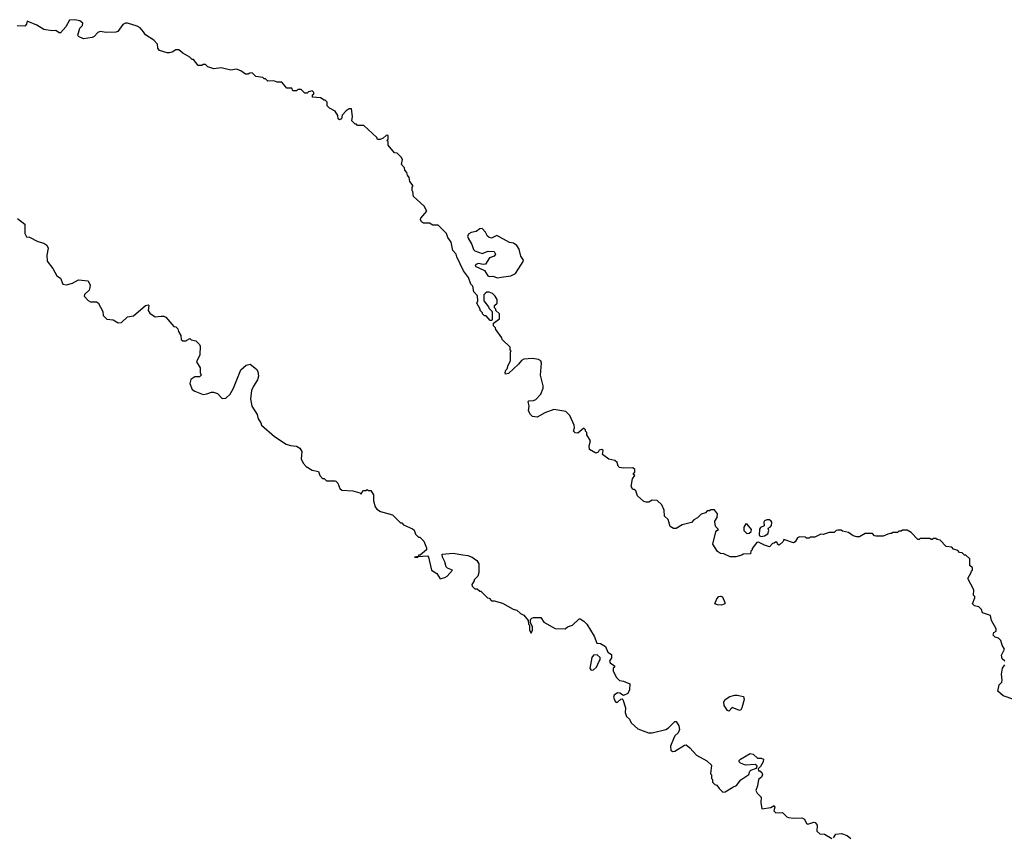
# Model space of a CAD drawing. Extents: x 2029826 to 2248070, y 228728 to 402406.
# Tile 234 of 256: x 2136053 to 2144277, y 372593 to 379423. Entities that reach past the tile are written whole.
import ezdxf

# ---------------------------------------------------------------- set-up
doc = ezdxf.new("R2010")
doc.units = 0

msp = doc.modelspace()

# ---------------------------------------------------------------- linework, layer by layer
at = {"layer": '0CON10XD'}
for points in [[(2140265, 376588.1), (2140245, 376577.5), (2140218.6, 376545), (2140135, 376467.5), (2140111.7, 376461.7), (2140107.5, 376475), (2140113.3, 376495), (2140123.6, 376506.4), (2140132.3, 376537.7), (2140152.5, 376575), (2140152.5, 376647.5), (2140157.5, 376655), (2140150, 376665), (2140148.3, 376688.3), (2140081.7, 376751.7), (2140080, 376765), (2140030, 376835), (2140028.3, 376848.3), (2140010, 376865), (2140011.7, 376888.3), (2140060, 376925), (2140060, 376965), (2140030, 376995), (2140030, 377005), (2140020, 377015), (2140020, 377035), (2140040, 377055), (2140040, 377085), (2140023.3, 377115), (2140002.5, 377135), (2139975, 377147.5), (2139955, 377147.5), (2139940, 377135), (2139930, 377125), (2139930, 377075), (2139970, 377025), (2139975, 377010), (2140000, 376985), (2140000, 376915), (2139995, 376910), (2139981.7, 376911.7), (2139948.3, 376948.3), (2139935, 376950), (2139920, 376965), (2139920, 376975), (2139900, 376995), (2139900, 377005), (2139872.5, 377055), (2139880, 377075), (2139877, 377117), (2139845, 377150), (2139837, 377197), (2139822.5, 377215), (2139800.7, 377270.7), (2139760, 377325), (2139703, 377443), (2139700, 377465), (2139670, 377495), (2139657.5, 377565), (2139630, 377605), (2139617, 377637), (2139547, 377707), (2139505, 377707.5), (2139475, 377722.5), (2139425, 377722.5), (2139410, 377735), (2139400, 377755), (2139402.5, 377765), (2139452.5, 377825), (2139432.5, 377865), (2139342.5, 377945), (2139337, 377987), (2139330, 377995), (2139330, 378025), (2139340, 378035), (2139313, 378073), (2139307.5, 378105), (2139292.5, 378125), (2139287, 378147), (2139270, 378165), (2139267, 378187), (2139243, 378213), (2139250, 378255), (2139240, 378275), (2139207, 378307), (2139185, 378310), (2139130, 378375), (2139130, 378405), (2139120, 378415), (2139130, 378425), (2139130, 378455), (2139125, 378460), (2139113.3, 378456.7), (2139090, 378435), (2139065, 378422.5), (2139043, 378423), (2139035, 378440), (2138928.3, 378538.3), (2138875, 378540), (2138865, 378550), (2138855, 378550), (2138828.3, 378578.3), (2138832.5, 378615), (2138825, 378680), (2138805, 378677.5), (2138778.8, 378661.2), (2138746.7, 378625), (2138740, 378595), (2138725, 378587.5), (2138712.5, 378595), (2138711.7, 378621.7), (2138688.3, 378658.3), (2138640, 378685), (2138620, 378705), (2138620, 378735), (2138605, 378750), (2138595, 378750), (2138565, 378770), (2138500, 378775), (2138500, 378795), (2138510, 378805), (2138510, 378815), (2138495, 378830), (2138465, 378820), (2138455, 378810), (2138435, 378810), (2138405, 378840), (2138375, 378840), (2138365, 378830), (2138335, 378830), (2138325, 378850), (2138285, 378850), (2138241.7, 378901.7), (2138205, 378902.5), (2138175, 378912.5), (2138125, 378910), (2138105, 378930), (2138095, 378930), (2138085, 378940), (2138025, 378950), (2137995, 378980), (2137975, 378977.5), (2137961.7, 378968.3), (2137938.3, 378968.3), (2137900, 378995), (2137865, 379010), (2137817, 379003), (2137735, 379022.5), (2137675, 379012.5), (2137625, 379030), (2137605, 379050), (2137585, 379050), (2137575, 379040), (2137545, 379040), (2137505, 379090), (2137495, 379090), (2137475, 379110), (2137415, 379142.5), (2137381.7, 379171.7), (2137358.3, 379171.7), (2137327, 379153), (2137305, 379147.5), (2137285, 379147.5), (2137220, 379165), (2137207.5, 379185), (2137205, 379220), (2137173, 379253), (2137105, 379297.5), (2137088.3, 379321.7), (2137060, 379355), (2137035, 379370), (2136955, 379393.8), (2136936.4, 379393.6), (2136916.1, 379383.9), (2136872.5, 379325), (2136855, 379319.2), (2136775, 379316.7), (2136725, 379323.3), (2136705, 379316.7), (2136675.9, 379284.1), (2136660, 379275), (2136585, 379262.5), (2136545, 379282.5), (2136540, 379295), (2136556.4, 379353.6), (2136577.5, 379375), (2136580, 379395), (2136555, 379413.3), (2136515, 379423.3), (2136470.7, 379419.3), (2136438.8, 379365), (2136395, 379312.5), (2136383.3, 379313.3), (2136355, 379332.5), (2136325, 379330), (2136255, 379342.5), (2136197, 379377), (2136115, 379410), (2136110, 379385), (2136095, 379370), (2136033, 379373)], [(2136035, 377762), (2136096.2, 377715), (2136097, 377637), (2136110.7, 377610.7), (2136135, 377607.5), (2136205, 377570), (2136255, 377557.5), (2136279.3, 377539.3), (2136292.5, 377515), (2136280, 377455), (2136282.5, 377405), (2136330, 377345), (2136362.5, 377285), (2136393, 377263), (2136415, 377213.3), (2136445, 377207.5), (2136495, 377223.8), (2136545, 377250), (2136625, 377242.5), (2136642, 377205), (2136640, 377185), (2136633.3, 377165), (2136595, 377127.5), (2136592.5, 377115), (2136625, 377077.5), (2136645, 377067.5), (2136695, 377067.5), (2136709.3, 377059.3), (2136747, 376987), (2136751.7, 376951.7), (2136781.7, 376921.7), (2136835, 376917.5), (2136875, 376890), (2136905, 376892.5), (2136955, 376942.5), (2137005, 376950), (2137105, 377036.7), (2137125, 377042.5), (2137132.5, 377035), (2137126.7, 376995), (2137140.7, 376970.7), (2137185, 376940), (2137235, 376947.5), (2137256.4, 376946.4), (2137275, 376937.5), (2137341.7, 376861.7), (2137358.3, 376858.3), (2137375, 376840), (2137378.3, 376818.3), (2137400, 376785), (2137401.7, 376751.7), (2137415, 376740), (2137445, 376740), (2137450, 376745), (2137475, 376760), (2137485, 376750), (2137525, 376740), (2137555, 376710), (2137560, 376695), (2137557.5, 376625), (2137530, 376565), (2137560, 376515), (2137560, 376475), (2137570, 376455), (2137555, 376440), (2137515, 376440), (2137483, 376417), (2137473.3, 376385), (2137494.1, 376334.1), (2137515, 376320), (2137585, 376293.3), (2137615, 376296.7), (2137655, 376312.5), (2137671.7, 376311.7), (2137705, 376300), (2137745, 376260), (2137775, 376262.5), (2137810, 376295), (2137838.8, 376345), (2137901.2, 376498.8), (2137945, 376537.5), (2137977, 376547), (2138032.5, 376505), (2138043.3, 376485), (2138046.7, 376445), (2138038.8, 376415), (2138005, 376362.5), (2137988.8, 376325), (2137981.2, 376255), (2137993.3, 376195), (2138037.5, 376125), (2138045, 376090), (2138066.7, 376056.7), (2138072.5, 376035), (2138180.7, 375940.7), (2138277.7, 375877.7), (2138315, 375866), (2138365, 375861.2), (2138393.3, 375845), (2138410, 375815), (2138404.1, 375754.1), (2138419.5, 375719.5), (2138445, 375691.2), (2138495, 375660), (2138548.3, 375648.3), (2138560, 375615), (2138581.7, 375591.7), (2138595, 375590), (2138615, 375570), (2138685, 375572.5), (2138695, 375567.5), (2138710.7, 375550.7), (2138727, 375507), (2138745, 375493.3), (2138836.4, 375486.4), (2138895, 375470), (2138905, 375460), (2138910, 375475), (2138925, 375490), (2138945, 375490), (2138955, 375500), (2138965, 375490), (2138985, 375490), (2139007.5, 375455), (2139007.5, 375405), (2139023.3, 375355), (2139037.5, 375335), (2139066.1, 375316.1), (2139166.1, 375286.1), (2139235, 375220), (2139245, 375220), (2139260, 375205), (2139335, 375170), (2139348.3, 375158.3), (2139360, 375125), (2139371.7, 375111.7), (2139385, 375100), (2139395, 375100), (2139428.3, 375068.3), (2139451.7, 375011.7), (2139450, 374995), (2139398.3, 374951.7), (2139385, 374950), (2139380, 374940), (2139350, 374935), (2139375, 374930), (2139380, 374940), (2139460, 374945), (2139467.5, 374935), (2139492.5, 374825), (2139535.9, 374795.9), (2139563.9, 374753.9), (2139605, 374763.3), (2139622.5, 374775), (2139667.5, 374825), (2139625, 374842.9), (2139615, 374853.8), (2139605, 374893.3), (2139584, 374935), (2139581.2, 374958.8), (2139675, 374966.7), (2139755, 374952.5), (2139795, 374947.5), (2139833.6, 374933.6), (2139872.5, 374905), (2139887, 374877), (2139887.5, 374805), (2139880, 374775), (2139850, 374745), (2139850, 374735), (2139830, 374705), (2139831.7, 374691.7), (2139855, 374670), (2139875, 374670), (2139895, 374650), (2139905, 374650), (2139960, 374595), (2139975, 374590), (2139995, 374570), (2140015, 374570), (2140085, 374550), (2140175, 374500), (2140205, 374490), (2140235, 374462.5), (2140265, 374450), (2140300, 374405), (2140302.5, 374375), (2140310, 374365), (2140310, 374325), (2140325, 374300), (2140336.4, 374323.6), (2140337.5, 374355), (2140320, 374385), (2140318.3, 374411.7), (2140330, 374425), (2140345, 374430), (2140405, 374430), (2140430.7, 374390.7), (2140525, 374336.7), (2140610, 374335), (2140628.3, 374351.7), (2140670, 374365), (2140725, 374417.5), (2140735, 374417.5), (2140765, 374400), (2140788.8, 374375), (2140851.2, 374275), (2140873.3, 374215), (2140905, 374212.5), (2140946.4, 374186.4), (2140965, 374140), (2140995, 374120), (2140997, 374093), (2140980, 374065), (2140985, 374050), (2141020, 374025), (2141020, 374015), (2141010, 374005), (2141010, 373985), (2141035, 373930), (2141063, 373903), (2141095, 373897.5), (2141150, 373875), (2141146.2, 373825), (2141133.3, 373795), (2141095, 373776.7), (2141065, 373796.7)], [(2140045, 377267.5), (2140075, 377273.3), (2140156.4, 377283.6), (2140195, 377302.5), (2140257.7, 377402.3), (2140260, 377415), (2140237.9, 377447.9), (2140225.8, 377505.8), (2140206.1, 377536.1), (2140176.7, 377556.7), (2140145, 377562.5), (2140039.3, 377619.3), (2139995, 377598.8), (2139974.1, 377604.1), (2139960, 377615), (2139945, 377647.5), (2139915, 377680), (2139895, 377676.7), (2139865.9, 377654.1), (2139825, 377646.9), (2139805, 377635.7), (2139792.9, 377615), (2139797.9, 377597.9), (2139828.8, 377545), (2139843.3, 377505), (2139855, 377493.3), (2139915, 377470), (2139965, 377488.8), (2140015, 377487.5), (2140026.7, 377465), (2140015, 377447.5), (2139977, 377433), (2139945, 377382.5), (2139925, 377377.5), (2139885, 377386.7), (2139861.7, 377378.3), (2139857.5, 377365), (2139935, 377327.5), (2139963.6, 377283.6), (2139975, 377277.5), (2140005, 377280), (2140045, 377267.5)], [(2144280, 374065), (2144260, 374085), (2144252.5, 374115), (2144277.5, 374165), (2144258.3, 374198.3), (2144248.3, 374238.3), (2144228.3, 374258.3), (2144200, 374265), (2144183, 374283), (2144190, 374305), (2144210, 374315), (2144210, 374335), (2144170, 374405), (2144160, 374445), (2144095, 374470), (2144087, 374497), (2144065, 374520), (2144028.3, 374528.3), (2144010, 374545), (2144030, 374595), (2144030, 374605), (2144020, 374615), (2144021.7, 374661.7), (2143972.5, 374755), (2144000, 374805), (2144001.7, 374818.3), (2144010, 374825), (2144010, 374845), (2143990, 374865), (2143988.3, 374918.3), (2143955, 374950), (2143945, 374950), (2143925, 374970), (2143901.7, 374971.7), (2143888.3, 374988.3), (2143851.7, 375001.7), (2143838.3, 375018.3), (2143791.7, 375021.7), (2143740, 375075), (2143715, 375080), (2143705, 375090), (2143685, 375090), (2143675, 375080), (2143665, 375080), (2143655, 375090), (2143575, 375090), (2143565, 375080), (2143555, 375080), (2143498.3, 375138.3), (2143465, 375160), (2143425, 375160), (2143415, 375150), (2143395, 375150), (2143385, 375140), (2143345, 375140), (2143335, 375130), (2143325, 375130), (2143303, 375127), (2143265, 375110), (2143205, 375110), (2143193, 375113), (2143175, 375130), (2143115, 375130), (2143067, 375103), (2143045, 375102.5), (2143013, 375113), (2142975, 375140), (2142925, 375150), (2142915, 375160), (2142885, 375160), (2142873, 375157), (2142855, 375140), (2142815, 375140), (2142765, 375122.5), (2142743, 375127), (2142695, 375100), (2142655, 375100), (2142647, 375093), (2142625, 375092.5), (2142615, 375100), (2142565, 375102.5), (2142550, 375095), (2142529.3, 375060.7), (2142515, 375052.5), (2142435, 375080), (2142430, 375065), (2142397, 375033), (2142381.7, 375041.7), (2142378.3, 375058.3), (2142365, 375060), (2142355, 375050), (2142341.7, 375048.3), (2142315, 375020), (2142273, 375033), (2142225, 375060), (2142210, 375055), (2142170, 375005), (2142170, 374995), (2142160, 374985), (2142158.3, 374961.7), (2142095, 374960), (2142085, 374950), (2142035, 374937.5), (2141987, 374937), (2141935, 374962.5), (2141905, 374963.8), (2141881.2, 374981.2), (2141843, 375043), (2141866.7, 375145), (2141875, 375157.5), (2141890, 375165), (2141868.1, 375188.1), (2141860.8, 375205), (2141860, 375235), (2141877.5, 375265), (2141880, 375295), (2141855, 375330), (2141825, 375330), (2141815, 375320), (2141795, 375320), (2141780, 375305), (2141745, 375293.3), (2141715, 375262.5), (2141683.6, 375246.4), (2141665, 375222.5), (2141587.5, 375202.5), (2141535, 375172.5), (2141513, 375173), (2141485, 375190), (2141468.3, 375248.3), (2141440, 375275), (2141436.7, 375326.7), (2141415, 375370), (2141377, 375407), (2141335, 375410), (2141307, 375393), (2141285, 375392.5), (2141265, 375400), (2141212.5, 375445), (2141198.3, 375488.3), (2141185, 375500), (2141175, 375500), (2141160, 375525), (2141172.5, 375587.5), (2141190, 375615), (2141180, 375625), (2141180, 375635), (2141190, 375645), (2141190, 375665), (2141175, 375680), (2141095, 375677.5), (2141063.8, 375683.8), (2141052.5, 375695), (2141043, 375723), (2141025, 375740), (2140975, 375752.5), (2140921.7, 375791.7), (2140927.5, 375825), (2140915, 375832.5), (2140893.9, 375826.1), (2140885, 375810), (2140865, 375802.5), (2140811.7, 375831.7), (2140810, 375865), (2140820, 375905), (2140790, 375955), (2140790, 375975), (2140780, 375985), (2140778.3, 375998.3), (2140765, 376010), (2140715, 375970), (2140691.7, 375971.7), (2140680, 375985), (2140687.5, 376015), (2140683.3, 376035), (2140647, 376117), (2140615, 376150), (2140515, 376167.5), (2140440.5, 376139.5), (2140375, 376102.5), (2140335, 376110), (2140320, 376125), (2140302.5, 376155), (2140307.5, 376195), (2140300, 376235), (2140305, 376240), (2140345, 376241.2), (2140365, 376250), (2140405.6, 376294.4), (2140426.2, 376345), (2140426.1, 376366.1), (2140403.3, 376455), (2140412.5, 376555), (2140405, 376572.5), (2140385, 376586), (2140335, 376592), (2140265, 376588.1)], [(2142245, 375107.5), (2142275, 375112.5), (2142302.5, 375127.5), (2142310, 375155), (2142303.8, 375176.2), (2142323.8, 375186.2), (2142331.2, 375198.8), (2142334.2, 375225), (2142330, 375235), (2142315, 375244.3), (2142294.2, 375245.8), (2142272.9, 375237.1), (2142268, 375225), (2142271.2, 375195), (2142239.2, 375180.8), (2142231.8, 375168.2), (2142230, 375115), (2142245, 375107.5)], [(2142125, 375130), (2142145, 375133.8), (2142162.7, 375147.3), (2142164.2, 375165), (2142129.3, 375209.3), (2142118.3, 375211.7), (2142100, 375185), (2142100, 375155), (2142125, 375130)], [(2141915, 374532), (2141880, 374535), (2141860, 374545), (2141876.2, 374585), (2141893.8, 374605), (2141905, 374608.8), (2141923.3, 374603.3), (2141943.3, 374555), (2141942.5, 374545), (2141915, 374532)], [(2140825, 373990), (2140845, 373993.3), (2140870, 374015), (2140892.5, 374065), (2140902.5, 374075), (2140902.5, 374095), (2140875, 374118.8), (2140845, 374113.8), (2140832, 374095), (2140813.9, 374003.9), (2140825, 373990)], [(2144355.9, 373745.9), (2144267.5, 373775), (2144222.5, 373815), (2144233, 373867), (2144255, 373890), (2144260, 373905), (2144252.5, 373955), (2144262.5, 374005), (2144280, 374035)], [(2141065, 373796.7), (2141045, 373800), (2141018.9, 373781.1), (2141013.1, 373765), (2141022.5, 373732.5), (2141035, 373720), (2141045, 373721.2), (2141075, 373747.5), (2141085, 373750), (2141090, 373745), (2141113.3, 373675), (2141110, 373635), (2141121.7, 373601.7), (2141145, 373580), (2141160.7, 373550.7), (2141215, 373500), (2141305, 373467.5), (2141335, 373467.5), (2141450, 373495), (2141473, 373507), (2141525, 373560), (2141535, 373560), (2141557.5, 373525), (2141563.3, 373495), (2141552.5, 373465), (2141525, 373440), (2141513, 373417), (2141490, 373355), (2141491.7, 373321.7), (2141505, 373310), (2141525, 373312.5), (2141605, 373363.3), (2141620, 373365), (2141651.2, 373341.2), (2141705, 373280), (2141793, 373233), (2141830, 373195), (2141822.5, 373125), (2141830, 373115), (2141830, 373085), (2141840, 373075), (2141840, 373055), (2141860, 373035), (2141875, 373030), (2141895, 373000), (2141925, 372971.2), (2141945, 372972), (2142008.1, 373011.9), (2142040, 373025), (2142075, 373072.5), (2142142.5, 373117.5), (2142150, 373145), (2142158.8, 373155), (2142208.3, 373171.7), (2142211.7, 373191.7), (2142195, 373201.2), (2142115, 373196.7), (2142073.9, 373213.9), (2142062.5, 373225), (2142062.5, 373235), (2142072.5, 373245), (2142155, 373294), (2142178.8, 373288.8), (2142214.1, 373254.1), (2142245, 373253.3), (2142266.2, 373245), (2142263.3, 373225), (2142240, 373185), (2142220, 373165), (2142225, 373150), (2142235, 373150), (2142252.5, 373135), (2142256.7, 373115), (2142250, 373095), (2142223, 373077), (2142216.4, 373023.6), (2142202.5, 372985), (2142213.6, 372963.6), (2142245, 372930), (2142243.8, 372885), (2142251.7, 372831.7), (2142327, 372843), (2142355, 372860), (2142360, 372845), (2142352.5, 372815), (2142368.3, 372798.3), (2142425, 372800), (2142460, 372765), (2142475, 372760), (2142515, 372752.5), (2142585, 372757.5), (2142607.5, 372745), (2142625, 372710), (2142635, 372702.5), (2142685, 372720), (2142696.1, 372716.1), (2142712.5, 372695), (2142710, 372645), (2142735, 372622.5), (2142775, 372620), (2142835, 372583.3)], [(2141975, 373647.5), (2141965, 373652.5), (2141936, 373695), (2141934, 373725), (2141944.2, 373745.8), (2141985, 373770), (2142025, 373781.2), (2142045, 373782), (2142098.8, 373768.8), (2142103.8, 373745), (2142083.3, 373675), (2142075, 373657.5), (2142065, 373654), (2142005, 373676.7), (2141975, 373647.5)], [(2142849.5, 372590.5), (2142869.3, 372620.7), (2142915.9, 372625.9), (2142965, 372608.8), (2142995, 372583.3)]]:
    msp.add_lwpolyline(points, dxfattribs=at)

doc.saveas('drawing.dxf')
